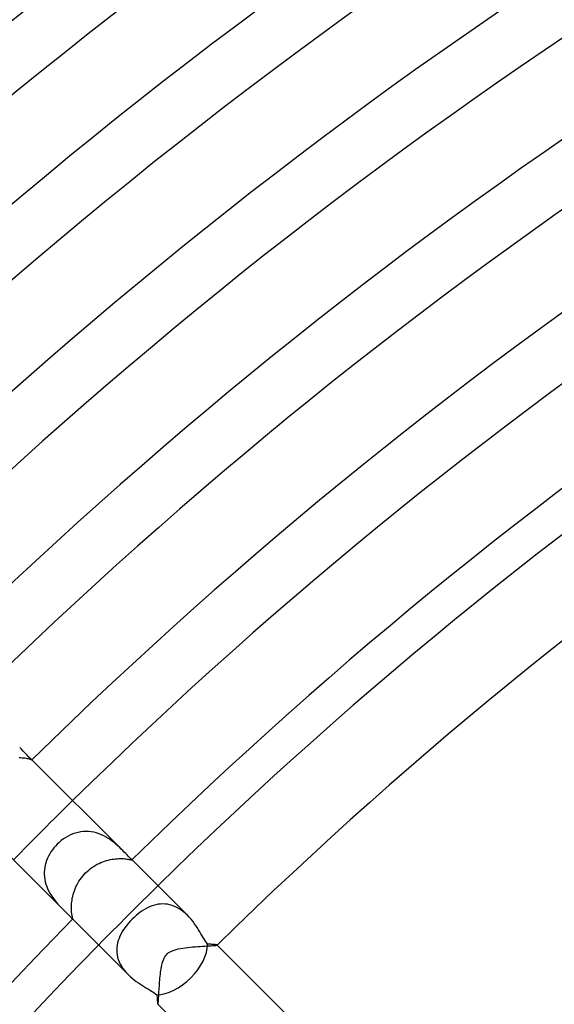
# Model space of a CAD drawing. Header units: millimetres. Extents: x -385 to 385, y -385 to 385.
# Tile 28 of 103: x -154 to -128, y 144 to 191. Entities that reach past the tile are written whole.
import ezdxf

# ---------------------------------------------------------------- set-up
doc = ezdxf.new("R2010")
doc.units = ezdxf.units.MM
doc.layers.add('HIDDEN', color=7, linetype='Continuous')
doc.layers.add('THICK', color=7, linetype='Continuous')

msp = doc.modelspace()

# ---------------------------------------------------------------- linework, layer by layer
at = {"layer": 'HIDDEN'}
for p, q in [((-153.696, 156.017), (-153.619, 156.015)), ((-153.619, 156.015), (-153.546, 156.011)), ((-153.546, 156.011), (-153.478, 156.004)), ((-153.478, 156.004), (-153.415, 155.996)), ((-153.415, 155.996), (-153.356, 155.986)), ((-153.356, 155.986), (-153.303, 155.976)), ((-153.303, 155.976), (-153.256, 155.965)), ((-153.256, 155.965), (-153.215, 155.954)), ((-153.215, 155.954), (-153.18, 155.944)), ((-153.18, 155.944), (-153.15, 155.934)), ((-153.15, 155.934), (-153.126, 155.925)), ((-153.126, 155.925), (-153.107, 155.918)), ((-153.107, 155.918), (-153.094, 155.913)), ((-153.094, 155.913), (-153.086, 155.91)), ((-153.086, 155.91), (-153.083, 155.91)), ((-153.084, 155.912), (-153.085, 155.913)), ((-153.083, 155.912), (-153.084, 155.912)), ((-153.083, 155.911), (-153.083, 155.912)), ((-153.083, 155.91), (-153.083, 155.911)), ((-153.083, 155.911), (-153.083, 155.911)), ((-153.083, 155.91), (-153.083, 155.91)), ((-151.356, 152.267), (-151.468, 152.202)), ((-151.241, 152.325), (-151.356, 152.267)), ((-151.123, 152.374), (-151.241, 152.325)), ((-151.003, 152.415), (-151.123, 152.374)), ((-150.881, 152.448), (-151.003, 152.415)), ((-150.756, 152.472), (-150.881, 152.448)), ((-150.63, 152.487), (-150.756, 152.472)), ((-150.504, 152.493), (-150.63, 152.487)), ((-150.378, 152.489), (-150.504, 152.493)), ((-150.252, 152.476), (-150.378, 152.489)), ((-150.127, 152.453), (-150.252, 152.476)), ((-150.003, 152.421), (-150.127, 152.453)), ((-149.882, 152.381), (-150.003, 152.421)), ((-149.764, 152.334), (-149.882, 152.381)), ((-149.65, 152.279), (-149.764, 152.334)), ((-149.539, 152.219), (-149.65, 152.279)), ((-149.432, 152.153), (-149.539, 152.219)), ((-151.957, 151.793), (-152.033, 151.705)), ((-151.877, 151.877), (-151.957, 151.793)), ((-151.782, 151.968), (-151.877, 151.877)), ((-151.681, 152.052), (-151.782, 151.968)), ((-151.577, 152.131), (-151.681, 152.052)), ((-151.468, 152.202), (-151.577, 152.131)), ((-149.33, 152.084), (-149.432, 152.153)), ((-149.233, 152.013), (-149.33, 152.084)), ((-149.142, 151.94), (-149.233, 152.013)), ((-149.055, 151.866), (-149.142, 151.94)), ((-148.972, 151.792), (-149.055, 151.866)), ((-148.894, 151.719), (-148.972, 151.792)), ((-152.288, 151.317), (-152.337, 151.213)), ((-152.232, 151.419), (-152.288, 151.317)), ((-152.171, 151.517), (-152.232, 151.419)), ((-152.105, 151.613), (-152.171, 151.517)), ((-152.033, 151.705), (-152.105, 151.613)), ((-148.82, 151.647), (-148.894, 151.719)), ((-148.749, 151.578), (-148.82, 151.647)), ((-152.447, 150.888), (-152.469, 150.776)), ((-152.417, 150.998), (-152.447, 150.888)), ((-152.38, 151.107), (-152.417, 150.998)), ((-152.337, 151.213), (-152.38, 151.107)), ((-150.217, 150.77), (-150.135, 150.824)), ((-150.135, 150.824), (-150.051, 150.875)), ((-150.051, 150.875), (-149.966, 150.922)), ((-149.966, 150.922), (-149.879, 150.966)), ((-149.879, 150.966), (-149.791, 151.005)), ((-149.791, 151.005), (-149.702, 151.04)), ((-149.702, 151.04), (-149.612, 151.072)), ((-149.612, 151.072), (-149.523, 151.1)), ((-149.523, 151.1), (-149.433, 151.124)), ((-149.433, 151.124), (-149.345, 151.145)), ((-149.345, 151.145), (-149.257, 151.162)), ((-149.257, 151.162), (-149.171, 151.175)), ((-149.171, 151.175), (-149.088, 151.185)), ((-149.088, 151.185), (-149.006, 151.192)), ((-149.006, 151.192), (-148.928, 151.196)), ((-148.928, 151.196), (-148.852, 151.197)), ((-148.852, 151.197), (-148.781, 151.196)), ((-148.781, 151.196), (-148.714, 151.193)), ((-148.714, 151.193), (-148.652, 151.189)), ((-148.652, 151.189), (-148.595, 151.182)), ((-148.595, 151.182), (-148.543, 151.175)), ((-148.543, 151.175), (-148.495, 151.168)), ((-148.495, 151.168), (-148.454, 151.16)), ((-148.454, 151.16), (-148.418, 151.153)), ((-148.418, 151.153), (-148.387, 151.146)), ((-148.387, 151.146), (-148.362, 151.14)), ((-148.362, 151.14), (-148.343, 151.136)), ((-148.343, 151.136), (-148.328, 151.133)), ((-148.327, 151.156), (-148.335, 151.164)), ((-148.328, 151.133), (-148.318, 151.132)), ((-148.321, 151.149), (-148.327, 151.156)), ((-148.316, 151.143), (-148.321, 151.149)), ((-148.318, 151.132), (-148.313, 151.133)), ((-148.313, 151.139), (-148.316, 151.143)), ((-148.312, 151.136), (-148.313, 151.139)), ((-148.313, 151.133), (-148.312, 151.136)), ((-152.484, 150.662), (-152.492, 150.548)), ((-152.492, 150.548), (-152.492, 150.434)), ((-152.492, 150.434), (-152.484, 150.319)), ((-152.469, 150.776), (-152.484, 150.662)), ((-150.722, 150.283), (-150.658, 150.364)), ((-150.658, 150.364), (-150.59, 150.443)), ((-150.59, 150.443), (-150.518, 150.518)), ((-150.518, 150.518), (-150.447, 150.586)), ((-150.447, 150.586), (-150.373, 150.65)), ((-150.373, 150.65), (-150.296, 150.712)), ((-150.296, 150.712), (-150.217, 150.77)), ((-152.484, 150.319), (-152.468, 150.205)), ((-152.468, 150.205), (-152.445, 150.091)), ((-152.445, 150.091), (-152.414, 149.979)), ((-152.414, 149.979), (-152.376, 149.869)), ((-152.376, 149.869), (-152.333, 149.761)), ((-150.982, 149.844), (-150.938, 149.935)), ((-150.938, 149.935), (-150.89, 150.025)), ((-150.89, 150.025), (-150.838, 150.113)), ((-150.838, 150.113), (-150.782, 150.199)), ((-150.782, 150.199), (-150.722, 150.283)), ((-152.333, 149.761), (-152.283, 149.656)), ((-152.283, 149.656), (-152.228, 149.554)), ((-152.228, 149.554), (-152.168, 149.455)), ((-152.168, 149.455), (-152.106, 149.361)), ((-151.153, 149.305), (-151.134, 149.393)), ((-151.134, 149.393), (-151.112, 149.482)), ((-151.112, 149.482), (-151.085, 149.572)), ((-151.085, 149.572), (-151.055, 149.662)), ((-151.055, 149.662), (-151.02, 149.753)), ((-151.02, 149.753), (-150.982, 149.844)), ((-152.106, 149.361), (-152.041, 149.271)), ((-152.041, 149.271), (-151.974, 149.184)), ((-151.974, 149.184), (-151.906, 149.101)), ((-151.906, 149.101), (-151.838, 149.023)), ((-151.838, 149.023), (-151.77, 148.948)), ((-151.77, 148.948), (-151.704, 148.878)), ((-151.197, 148.899), (-151.194, 148.975)), ((-151.194, 148.975), (-151.188, 149.054)), ((-151.188, 149.054), (-151.18, 149.135)), ((-151.18, 149.135), (-151.168, 149.219)), ((-151.168, 149.219), (-151.153, 149.305)), ((-147.39, 148.925), (-147.498, 148.88)), ((-147.281, 148.962), (-147.39, 148.925)), ((-147.171, 148.992), (-147.281, 148.962)), ((-147.06, 149.014), (-147.171, 148.992)), ((-146.948, 149.028), (-147.06, 149.014)), ((-146.835, 149.033), (-146.948, 149.028)), ((-146.722, 149.028), (-146.835, 149.033)), ((-146.608, 149.015), (-146.722, 149.028)), ((-146.495, 148.992), (-146.608, 149.015)), ((-146.384, 148.959), (-146.495, 148.992)), ((-146.273, 148.918), (-146.384, 148.959)), ((-151.704, 148.878), (-151.639, 148.811)), ((-151.639, 148.811), (-151.577, 148.748)), ((-151.197, 148.827), (-151.197, 148.899)), ((-151.195, 148.758), (-151.197, 148.827)), ((-151.192, 148.693), (-151.195, 148.758)), ((-151.187, 148.634), (-151.192, 148.693)), ((-151.181, 148.58), (-151.187, 148.634)), ((-151.174, 148.53), (-151.181, 148.58)), ((-151.166, 148.486), (-151.174, 148.53)), ((-151.159, 148.446), (-151.166, 148.486)), ((-148.114, 148.478), (-148.21, 148.393)), ((-148.016, 148.559), (-148.114, 148.478)), ((-147.916, 148.634), (-148.016, 148.559)), ((-147.814, 148.705), (-147.916, 148.634)), ((-147.71, 148.77), (-147.814, 148.705)), ((-147.605, 148.828), (-147.71, 148.77)), ((-147.498, 148.88), (-147.605, 148.828)), ((-146.164, 148.866), (-146.273, 148.918)), ((-146.056, 148.806), (-146.164, 148.866)), ((-145.953, 148.738), (-146.056, 148.806)), ((-145.853, 148.662), (-145.953, 148.738)), ((-145.756, 148.58), (-145.853, 148.662)), ((-145.664, 148.492), (-145.756, 148.58)), ((-151.164, 148.335), (-151.155, 148.327)), ((-151.151, 148.412), (-151.159, 148.446)), ((-151.155, 148.327), (-151.149, 148.321)), ((-151.145, 148.383), (-151.151, 148.412)), ((-151.149, 148.321), (-151.143, 148.316)), ((-151.14, 148.36), (-151.145, 148.383)), ((-151.143, 148.316), (-151.139, 148.313)), ((-151.135, 148.341), (-151.14, 148.36)), ((-151.139, 148.313), (-151.135, 148.312)), ((-151.133, 148.327), (-151.135, 148.341)), ((-151.135, 148.312), (-151.133, 148.313)), ((-151.132, 148.318), (-151.133, 148.327)), ((-151.133, 148.313), (-151.132, 148.318)), ((-148.559, 148.016), (-148.635, 147.916)), ((-148.478, 148.115), (-148.559, 148.016)), ((-148.393, 148.21), (-148.478, 148.115)), ((-148.303, 148.303), (-148.393, 148.21)), ((-148.21, 148.393), (-148.303, 148.303)), ((-148.828, 147.605), (-148.88, 147.498)), ((-148.77, 147.71), (-148.828, 147.605)), ((-148.705, 147.814), (-148.77, 147.71)), ((-148.635, 147.916), (-148.705, 147.814)), ((-149.014, 147.06), (-149.028, 146.948)), ((-148.992, 147.171), (-149.014, 147.06)), ((-148.962, 147.281), (-148.992, 147.171)), ((-148.925, 147.39), (-148.962, 147.281)), ((-148.88, 147.498), (-148.925, 147.39)), ((-144.479, 147.042), (-144.414, 147.047)), ((-144.414, 147.047), (-144.358, 147.051)), ((-144.358, 147.051), (-144.313, 147.056)), ((-144.313, 147.056), (-144.279, 147.06)), ((-144.279, 147.06), (-144.256, 147.065)), ((-144.256, 147.065), (-144.245, 147.07)), ((-144.244, 147.073), (-144.245, 147.073)), ((-144.245, 147.07), (-144.244, 147.07)), ((-144.244, 147.072), (-144.244, 147.073)), ((-144.244, 147.071), (-144.244, 147.072)), ((-144.244, 147.07), (-144.244, 147.071)), ((-144.244, 147.071), (-144.244, 147.071)), ((-149.028, 146.948), (-149.033, 146.835)), ((-149.033, 146.835), (-149.028, 146.722)), ((-149.028, 146.722), (-149.015, 146.608)), ((-149.015, 146.608), (-148.992, 146.495)), ((-146.705, 146.557), (-146.665, 146.606)), ((-146.665, 146.606), (-146.622, 146.651)), ((-146.622, 146.651), (-146.574, 146.692)), ((-146.574, 146.692), (-146.519, 146.731)), ((-146.519, 146.731), (-146.454, 146.767)), ((-146.454, 146.767), (-146.38, 146.802)), ((-146.38, 146.802), (-146.294, 146.834)), ((-146.294, 146.834), (-146.199, 146.862)), ((-146.199, 146.862), (-146.099, 146.887)), ((-146.099, 146.887), (-145.993, 146.908)), ((-145.993, 146.908), (-145.884, 146.926)), ((-145.884, 146.926), (-145.771, 146.941)), ((-145.771, 146.941), (-145.654, 146.956)), ((-145.654, 146.956), (-145.535, 146.968)), ((-145.535, 146.968), (-145.413, 146.979)), ((-145.413, 146.979), (-145.291, 146.989)), ((-145.291, 146.989), (-145.17, 146.998)), ((-145.17, 146.998), (-145.05, 147.006)), ((-145.05, 147.006), (-144.935, 147.013)), ((-144.935, 147.013), (-144.828, 147.02)), ((-144.828, 147.02), (-144.728, 147.026)), ((-144.728, 147.026), (-144.636, 147.032)), ((-144.636, 147.032), (-144.553, 147.037)), ((-144.553, 147.037), (-144.479, 147.042)), ((-148.992, 146.495), (-148.959, 146.383)), ((-148.959, 146.383), (-148.917, 146.272)), ((-148.917, 146.272), (-148.866, 146.163)), ((-148.866, 146.163), (-148.805, 146.056)), ((-146.901, 146.03), (-146.883, 146.114)), ((-146.883, 146.114), (-146.862, 146.199)), ((-146.862, 146.199), (-146.838, 146.282)), ((-146.838, 146.282), (-146.809, 146.363)), ((-146.809, 146.363), (-146.776, 146.437)), ((-146.776, 146.437), (-146.742, 146.501)), ((-146.742, 146.501), (-146.705, 146.557)), ((-148.805, 146.056), (-148.737, 145.952)), ((-148.737, 145.952), (-148.661, 145.851)), ((-148.661, 145.851), (-148.579, 145.755)), ((-148.579, 145.755), (-148.491, 145.662)), ((-146.963, 145.587), (-146.953, 145.68)), ((-146.953, 145.68), (-146.942, 145.771)), ((-146.942, 145.771), (-146.929, 145.86)), ((-146.929, 145.86), (-146.916, 145.946)), ((-146.916, 145.946), (-146.901, 146.03)), ((-147.002, 145.114), (-146.995, 145.208)), ((-146.995, 145.208), (-146.988, 145.303)), ((-146.988, 145.303), (-146.981, 145.398)), ((-146.981, 145.398), (-146.972, 145.493)), ((-146.972, 145.493), (-146.963, 145.587)), ((-147.029, 144.683), (-147.024, 144.761)), ((-147.024, 144.761), (-147.019, 144.844)), ((-147.019, 144.844), (-147.014, 144.931)), ((-147.014, 144.931), (-147.008, 145.021)), ((-147.008, 145.021), (-147.002, 145.114)), ((-147.073, 144.245), (-147.073, 144.244)), ((-147.073, 144.244), (-147.072, 144.244)), ((-147.072, 144.244), (-147.071, 144.244)), ((-147.071, 144.244), (-147.071, 144.244)), ((-147.071, 144.244), (-147.07, 144.244)), ((-147.07, 144.245), (-147.066, 144.253)), ((-147.07, 144.244), (-147.07, 144.245)), ((-147.066, 144.253), (-147.062, 144.27)), ((-147.062, 144.27), (-147.058, 144.296)), ((-147.058, 144.296), (-147.054, 144.331)), ((-147.054, 144.331), (-147.05, 144.373)), ((-147.05, 144.373), (-147.046, 144.422)), ((-147.046, 144.422), (-147.042, 144.478)), ((-147.042, 144.478), (-147.038, 144.541)), ((-147.038, 144.541), (-147.033, 144.609)), ((-147.033, 144.609), (-147.029, 144.683))]:
    msp.add_line(p, q, dxfattribs=at)
for radius, start, end in [(215.75, 134.46884, 135.53116), (210, 134.45434, 135.54566)]:
    msp.add_arc((0, 0), radius, start, end, dxfattribs=at)
at = {"layer": 'THICK'}
for p, q in [((-153.582, 156.409), (-153.664, 156.493)), ((-153.505, 156.329), (-153.582, 156.409)), ((-153.434, 156.255), (-153.505, 156.329)), ((-153.369, 156.187), (-153.434, 156.255)), ((-153.309, 156.126), (-153.369, 156.187)), ((-153.256, 156.072), (-153.309, 156.126)), ((-153.209, 156.026), (-153.256, 156.072)), ((-153.169, 155.988), (-153.209, 156.026)), ((-153.137, 155.959), (-153.169, 155.988)), ((-153.112, 155.937), (-153.137, 155.959)), ((-153.095, 155.922), (-153.112, 155.937)), ((-153.085, 155.913), (-153.095, 155.922)), ((-148.749, 151.577), (-153.085, 155.913)), ((-151.577, 148.748), (-155.913, 153.085)), ((-148.674, 151.502), (-148.748, 151.577)), ((-148.606, 151.432), (-148.674, 151.502)), ((-148.542, 151.368), (-148.606, 151.432)), ((-148.486, 151.311), (-148.542, 151.368)), ((-148.436, 151.262), (-148.486, 151.311)), ((-148.395, 151.222), (-148.436, 151.262)), ((-148.361, 151.189), (-148.395, 151.222)), ((-148.335, 151.164), (-148.361, 151.189)), ((-145.664, 148.492), (-148.335, 151.164)), ((-151.577, 148.748), (-151.508, 148.68)), ((-151.508, 148.68), (-151.444, 148.617)), ((-151.444, 148.617), (-151.386, 148.56)), ((-151.386, 148.56), (-151.333, 148.507)), ((-151.333, 148.507), (-151.286, 148.461)), ((-151.286, 148.461), (-151.246, 148.42)), ((-145.575, 148.399), (-145.664, 148.492)), ((-151.246, 148.42), (-151.212, 148.385)), ((-151.212, 148.385), (-151.185, 148.356)), ((-151.185, 148.356), (-151.164, 148.335)), ((-148.492, 145.664), (-151.164, 148.335)), ((-145.491, 148.303), (-145.575, 148.399)), ((-145.412, 148.204), (-145.491, 148.303)), ((-145.336, 148.104), (-145.412, 148.204)), ((-145.265, 148.002), (-145.336, 148.104)), ((-145.198, 147.901), (-145.265, 148.002)), ((-145.134, 147.801), (-145.198, 147.901)), ((-145.073, 147.703), (-145.134, 147.801)), ((-145.015, 147.607), (-145.073, 147.703)), ((-144.959, 147.515), (-145.015, 147.607)), ((-144.906, 147.427), (-144.959, 147.515)), ((-144.854, 147.343), (-144.906, 147.427)), ((-144.802, 147.263), (-144.854, 147.343)), ((-144.75, 147.188), (-144.802, 147.263)), ((-144.698, 147.119), (-144.75, 147.188)), ((-144.643, 147.115), (-144.698, 147.119)), ((-144.591, 147.111), (-144.643, 147.115)), ((-144.541, 147.108), (-144.591, 147.111)), ((-144.495, 147.104), (-144.541, 147.108)), ((-144.452, 147.101), (-144.495, 147.104)), ((-144.413, 147.098), (-144.452, 147.101)), ((-144.377, 147.094), (-144.413, 147.098)), ((-144.345, 147.091), (-144.377, 147.094)), ((-144.317, 147.088), (-144.345, 147.091)), ((-144.294, 147.085), (-144.317, 147.088)), ((-144.274, 147.082), (-144.294, 147.085)), ((-144.26, 147.079), (-144.274, 147.082)), ((-144.25, 147.076), (-144.26, 147.079)), ((-144.245, 147.073), (-144.25, 147.076)), ((-144.245, 147.073), (-133.634, 136.462)), ((-148.491, 145.662), (-148.398, 145.574)), ((-148.398, 145.574), (-148.302, 145.49)), ((-148.302, 145.49), (-148.204, 145.411)), ((-148.204, 145.411), (-148.104, 145.336)), ((-148.104, 145.336), (-148.003, 145.265)), ((-148.003, 145.265), (-147.902, 145.198)), ((-147.902, 145.198), (-147.802, 145.134)), ((-147.802, 145.134), (-147.704, 145.074)), ((-147.704, 145.074), (-147.609, 145.016)), ((-147.609, 145.016), (-147.517, 144.961)), ((-147.517, 144.961), (-147.43, 144.908)), ((-147.43, 144.908), (-147.345, 144.855)), ((-147.345, 144.855), (-147.264, 144.803)), ((-147.264, 144.803), (-147.188, 144.75)), ((-147.188, 144.75), (-147.119, 144.698)), ((-147.119, 144.698), (-147.115, 144.643)), ((-147.115, 144.643), (-147.111, 144.591)), ((-147.111, 144.591), (-147.108, 144.542)), ((-147.108, 144.542), (-147.104, 144.496)), ((-147.104, 144.496), (-147.101, 144.453)), ((-147.101, 144.453), (-147.098, 144.413)), ((-147.098, 144.413), (-147.094, 144.378)), ((-147.094, 144.378), (-147.091, 144.346)), ((-147.091, 144.346), (-147.088, 144.318)), ((-147.088, 144.318), (-147.085, 144.294)), ((-147.085, 144.294), (-147.082, 144.275)), ((-147.082, 144.275), (-147.079, 144.26)), ((-147.079, 144.26), (-147.076, 144.25)), ((-147.076, 144.25), (-147.073, 144.245)), ((-136.462, 133.634), (-147.073, 144.245))]:
    msp.add_line(p, q, dxfattribs=at)
for radius, start, end in [(265.75, 90.41028, 134.58973), (263, 90.43572, 134.56429), (259, 90.42724, 134.57272), (256.25, 90.44717, 134.55284), (252.25, 90.44397, 134.55604), (249.5, 90.45926, 134.54069), (245.5, 90.46047, 134.53954), (242.75, 90.47204, 134.52791), (238.75, 90.47674, 134.52327), (236, 90.48556, 134.51445), (232, 90.49278, 134.50723), (229.25, 90.49989, 134.50012), (225.25, 90.50865, 134.49136), (222.5, 90.51501, 134.485), (218.5, 90.52424, 134.47577), (215.75, 90.53111, 134.46884), (211.75, 90.5412, 134.45881), (210, 90.54567, 134.45434), (206, 90.55627, 134.44374), (191, 90.59998, 134.40003), (187, 90.61282, 134.38719), (211.75, 135.54119, 179.4588), (210, 135.54566, 179.45433)]:
    msp.add_arc((0, 0), radius, start, end, dxfattribs=at)
for start_param, end_param in [(1.570796, 2.598329), (0.543263, 1.570796)]:
    msp.add_ellipse((-146.341, 146.341), major_axis=(-1.414, -1.414), ratio=0.591904, start_param=start_param, end_param=end_param, dxfattribs=at)

doc.saveas('drawing.dxf')
